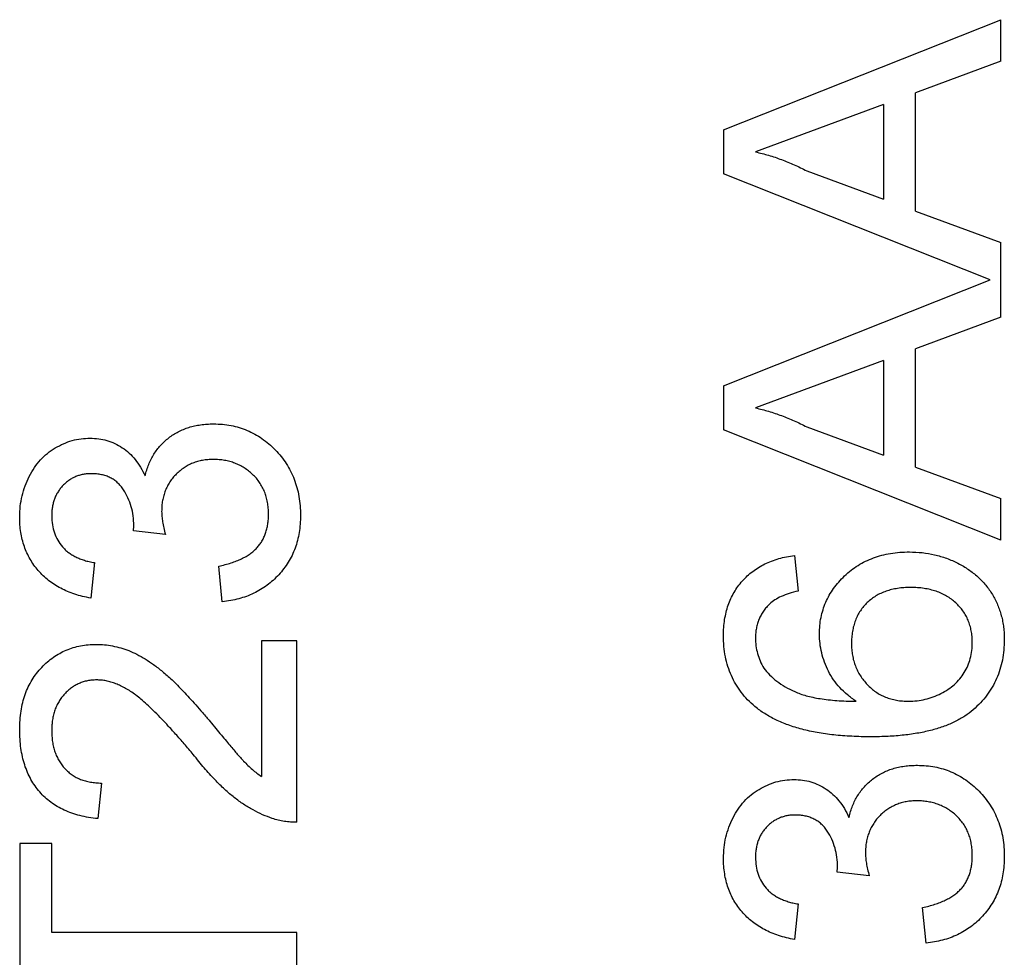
# Model space of a CAD drawing. Header units: millimetres. Extents: x 0 to 297, y 0 to 210.
# Tile 164 of 172: x 197.457 to 198.345, y 143.02 to 143.866. Entities that reach past the tile are written whole.
import ezdxf

# ---------------------------------------------------------------- set-up
doc = ezdxf.new("R2010")
doc.units = ezdxf.units.MM
doc.header["$LTSCALE"] = 16.335
doc.layers.add('SOT-23_DXF_CONTINUOUS_LINE', color=7, linetype='CONTINUOUS')

msp = doc.modelspace()

# ---------------------------------------------------------------- linework, layer by layer
at = {"layer": 'SOT-23_DXF_CONTINUOUS_LINE', "color": 7, "linetype": 'Continuous'}
for p, q in [((198.09204, 143.76626), (198.34204, 143.86552)), ((198.34204, 143.82811), (198.34204, 143.86552)), ((198.34204, 143.82811), (198.26511, 143.79966)), ((198.26511, 143.69309), (198.26511, 143.79966)), ((198.23627, 143.78905), (198.17056, 143.76476)), ((198.23627, 143.78905), (198.23627, 143.70371)), ((198.09204, 143.76626), (198.09204, 143.7265)), ((198.17056, 143.76476), (198.12088, 143.74638)), ((198.16706, 143.7293), (198.23627, 143.70371)), ((198.33258, 143.63099), (198.09204, 143.7265)), ((198.26511, 143.69309), (198.34204, 143.66465)), ((198.34204, 143.59734), (198.34204, 143.66465)), ((198.09204, 143.53549), (198.33258, 143.63099)), ((198.34204, 143.59734), (198.26511, 143.56889)), ((198.26511, 143.46232), (198.26511, 143.56889)), ((198.23627, 143.55828), (198.17056, 143.53399)), ((198.23627, 143.55828), (198.23627, 143.47294)), ((198.09204, 143.53549), (198.09204, 143.49573)), ((198.17056, 143.53399), (198.12088, 143.51561)), ((198.16706, 143.49853), (198.23627, 143.47294)), ((198.34204, 143.39647), (198.09204, 143.49573)), ((198.26511, 143.46232), (198.34204, 143.43388)), ((198.34204, 143.39647), (198.34204, 143.43388)), ((197.55998, 143.40483), (197.56034, 143.40944)), ((197.58883, 143.40153), (197.55998, 143.40483)), ((197.52473, 143.37619), (197.52152, 143.34413)), ((198.15614, 143.3826), (198.15934, 143.35054)), ((197.64011, 143.34093), (197.63691, 143.37298)), ((197.67537, 143.30567), (197.67537, 143.18338)), ((197.70742, 143.30567), (197.67537, 143.30567)), ((197.70742, 143.14221), (197.70742, 143.30567)), ((197.53114, 143.17747), (197.52793, 143.14542)), ((197.45742, 143.12298), (197.45742, 142.92747)), ((197.48627, 143.12298), (197.45742, 143.12298)), ((197.48627, 143.04285), (197.48627, 143.12298)), ((198.1946, 143.09714), (198.19495, 143.10175)), ((198.22345, 143.09383), (198.1946, 143.09714)), ((198.15934, 143.06849), (198.15614, 143.03644)), ((198.27473, 143.03324), (198.27152, 143.06529)), ((197.70742, 143.04285), (197.48627, 143.04285)), ((197.70742, 143.0076), (197.70742, 143.04285))]:
    msp.add_line(p, q, dxfattribs=at)
for points, knots in [([(198.12088, 143.74638), (198.12484, 143.74542), (198.13277, 143.74351), (198.14439, 143.73949), (198.15591, 143.7349), (198.16332, 143.73118), (198.16706, 143.7293)], [0, 0, 0, 0, 0.247294, 0.495608, 0.746359, 1, 1, 1, 1]), ([(198.12088, 143.51561), (198.12484, 143.51465), (198.13277, 143.51274), (198.14439, 143.50872), (198.15591, 143.50413), (198.16332, 143.50041), (198.16706, 143.49853)], [0, 0, 0, 0, 0.247294, 0.495608, 0.746359, 1, 1, 1, 1]), ([(197.57055, 143.45426), (197.571, 143.45606), (197.57189, 143.45957), (197.57373, 143.46462), (197.57589, 143.46937), (197.57833, 143.47388), (197.58121, 143.47802), (197.58436, 143.48193), (197.58794, 143.48546), (197.59181, 143.48873), (197.59593, 143.4917), (197.60039, 143.49419), (197.60506, 143.49635), (197.60998, 143.49819), (197.6152, 143.49951), (197.62065, 143.50045), (197.62634, 143.50108), (197.63023, 143.50115), (197.6322, 143.50119)], [0, 0, 0, 0, 0.065828, 0.128938, 0.190858, 0.251186, 0.310974, 0.37005, 0.429672, 0.489507, 0.549975, 0.610075, 0.670915, 0.732909, 0.796711, 0.861825, 0.929892, 1, 1, 1, 1]), ([(197.6322, 143.50119), (197.63489, 143.50112), (197.64018, 143.501), (197.64795, 143.49987), (197.6554, 143.49801), (197.66254, 143.49544), (197.66942, 143.49218), (197.67592, 143.4881), (197.68212, 143.4833), (197.68793, 143.47787), (197.69328, 143.47192), (197.69791, 143.46546), (197.70184, 143.45862), (197.70505, 143.45138), (197.70756, 143.44376), (197.70937, 143.43577), (197.71043, 143.42736), (197.71056, 143.42163), (197.71063, 143.4187)], [0, 0, 0, 0, 0.063503, 0.124805, 0.18492, 0.244376, 0.303775, 0.364133, 0.425376, 0.488388, 0.551743, 0.61386, 0.67564, 0.737737, 0.800417, 0.864658, 0.930985, 1, 1, 1, 1]), ([(197.45742, 143.41725), (197.45753, 143.42051), (197.45773, 143.42693), (197.45939, 143.43635), (197.4621, 143.44536), (197.46585, 143.45389), (197.47045, 143.46179), (197.47595, 143.46878), (197.48227, 143.47476), (197.48933, 143.47963), (197.49686, 143.48349), (197.50467, 143.48634), (197.51275, 143.48805), (197.51823, 143.48826), (197.52097, 143.48837)], [0, 0, 0, 0, 0.092054, 0.181008, 0.26913, 0.357137, 0.443549, 0.526433, 0.607453, 0.688385, 0.767854, 0.845531, 0.922529, 1, 1, 1, 1]), ([(197.52097, 143.48837), (197.52357, 143.48826), (197.52869, 143.48804), (197.53618, 143.48641), (197.54328, 143.48364), (197.55001, 143.4799), (197.55623, 143.47505), (197.56177, 143.4691), (197.56668, 143.46215), (197.56924, 143.45694), (197.57055, 143.45426)], [0, 0, 0, 0, 0.121951, 0.240787, 0.35855, 0.479066, 0.601519, 0.727551, 0.859932, 1, 1, 1, 1]), ([(197.63195, 143.46913), (197.6303, 143.4691), (197.62706, 143.46902), (197.62231, 143.46842), (197.6178, 143.46737), (197.6135, 143.4659), (197.60943, 143.46404), (197.60554, 143.46179), (197.60193, 143.45905), (197.59855, 143.45596), (197.59544, 143.45259), (197.59279, 143.4489), (197.5905, 143.44502), (197.58866, 143.4409), (197.58719, 143.43656), (197.58614, 143.432), (197.58554, 143.4272), (197.58546, 143.42393), (197.58543, 143.42226)], [0, 0, 0, 0, 0.067051, 0.13118, 0.193722, 0.254499, 0.314763, 0.375117, 0.436023, 0.498297, 0.560571, 0.621619, 0.681973, 0.742853, 0.804272, 0.867473, 0.932273, 1, 1, 1, 1]), ([(197.68178, 143.41986), (197.68175, 143.42168), (197.6817, 143.42524), (197.68094, 143.43042), (197.6799, 143.43536), (197.67826, 143.43998), (197.67625, 143.44433), (197.67378, 143.44841), (197.67087, 143.45223), (197.66751, 143.45573), (197.66381, 143.45885), (197.65991, 143.46163), (197.65577, 143.46394), (197.65144, 143.46588), (197.64686, 143.46731), (197.64209, 143.46835), (197.63709, 143.46904), (197.63369, 143.4691), (197.63195, 143.46913)], [0, 0, 0, 0, 0.069461, 0.135658, 0.19962, 0.261651, 0.322053, 0.38234, 0.443223, 0.50493, 0.56682, 0.6276, 0.687476, 0.747351, 0.808174, 0.870133, 0.933721, 1, 1, 1, 1]), ([(197.52202, 143.45631), (197.52075, 143.45629), (197.51827, 143.45624), (197.51463, 143.45573), (197.51117, 143.45487), (197.50788, 143.45372), (197.50475, 143.45221), (197.5018, 143.45033), (197.49897, 143.44819), (197.49639, 143.44566), (197.49398, 143.44296), (197.49194, 143.43997), (197.49014, 143.43685), (197.48877, 143.43348), (197.48765, 143.42995), (197.48686, 143.42623), (197.48633, 143.42231), (197.48629, 143.41962), (197.48627, 143.41825)], [0, 0, 0, 0, 0.065093, 0.127304, 0.188122, 0.247131, 0.306077, 0.365678, 0.426103, 0.487841, 0.550317, 0.611805, 0.672737, 0.734883, 0.79768, 0.862475, 0.929775, 1, 1, 1, 1]), ([(197.56034, 143.40944), (197.56022, 143.41239), (197.56, 143.41817), (197.55817, 143.4266), (197.55528, 143.43459), (197.55183, 143.44076), (197.54859, 143.44534), (197.54567, 143.44822), (197.54257, 143.45082), (197.53901, 143.45277), (197.53523, 143.45444), (197.53108, 143.45548), (197.52666, 143.45624), (197.5236, 143.45629), (197.52202, 143.45631)], [0, 0, 0, 0, 0.129789, 0.254605, 0.378435, 0.50292, 0.565018, 0.624848, 0.683448, 0.742765, 0.802757, 0.86522, 0.930779, 1, 1, 1, 1]), ([(197.58543, 143.42226), (197.58546, 143.42079), (197.58555, 143.41767), (197.58628, 143.41274), (197.5873, 143.40728), (197.5883, 143.40351), (197.58883, 143.40153)], [0, 0, 0, 0, 0.209403, 0.444401, 0.708272, 1, 1, 1, 1]), ([(197.63691, 143.37298), (197.63883, 143.37341), (197.64256, 143.37423), (197.6479, 143.37583), (197.65285, 143.37751), (197.65731, 143.37959), (197.66146, 143.38162), (197.66513, 143.38401), (197.66841, 143.38656), (197.67129, 143.38932), (197.67377, 143.39233), (197.67594, 143.39554), (197.67775, 143.39902), (197.67919, 143.40274), (197.68035, 143.40668), (197.6812, 143.41084), (197.68171, 143.41527), (197.68176, 143.4183), (197.68178, 143.41986)], [0, 0, 0, 0, 0.082566, 0.15976, 0.233155, 0.301356, 0.365752, 0.426437, 0.484185, 0.539549, 0.593156, 0.647048, 0.701446, 0.757, 0.81384, 0.873058, 0.934963, 1, 1, 1, 1]), ([(197.71063, 143.4187), (197.71058, 143.41608), (197.71048, 143.41091), (197.70946, 143.40335), (197.70803, 143.3961), (197.70581, 143.38923), (197.7031, 143.38266), (197.69964, 143.37649), (197.69567, 143.37061), (197.69107, 143.36514), (197.686, 143.36011), (197.68052, 143.35562), (197.67465, 143.35176), (197.66848, 143.34836), (197.6619, 143.34561), (197.65495, 143.34347), (197.64766, 143.34184), (197.64266, 143.34124), (197.64011, 143.34093)], [0, 0, 0, 0, 0.067794, 0.133464, 0.196934, 0.258481, 0.319787, 0.380431, 0.44099, 0.502867, 0.564806, 0.625526, 0.685604, 0.746041, 0.807347, 0.869717, 0.93379, 1, 1, 1, 1]), ([(197.52152, 143.34413), (197.51904, 143.34464), (197.51418, 143.34562), (197.50716, 143.34762), (197.50057, 143.35007), (197.49444, 143.353), (197.4887, 143.35629), (197.48341, 143.36008), (197.47855, 143.36428), (197.47412, 143.36891), (197.47017, 143.3739), (197.46676, 143.37922), (197.46387, 143.38484), (197.46154, 143.39075), (197.45965, 143.39696), (197.45839, 143.40347), (197.45754, 143.41027), (197.45746, 143.41489), (197.45742, 143.41725)], [0, 0, 0, 0, 0.071036, 0.139343, 0.204958, 0.268332, 0.330129, 0.390664, 0.450861, 0.510587, 0.570374, 0.629455, 0.687994, 0.747581, 0.807839, 0.870034, 0.93381, 1, 1, 1, 1]), ([(197.48627, 143.41825), (197.48637, 143.41557), (197.48657, 143.41039), (197.48844, 143.40297), (197.49147, 143.39625), (197.49501, 143.39128), (197.4984, 143.38774), (197.50128, 143.38533), (197.50445, 143.38317), (197.50792, 143.38126), (197.51171, 143.37963), (197.51576, 143.37815), (197.52014, 143.37701), (197.52317, 143.37647), (197.52473, 143.37619)], [0, 0, 0, 0, 0.127797, 0.246795, 0.362284, 0.477652, 0.536237, 0.59559, 0.656344, 0.719085, 0.784349, 0.852876, 0.924551, 1, 1, 1, 1]), ([(198.17857, 143.31193), (198.17864, 143.31444), (198.17878, 143.31939), (198.17983, 143.32669), (198.18168, 143.33368), (198.18409, 143.34043), (198.18737, 143.34682), (198.19121, 143.35298), (198.19588, 143.35879), (198.20113, 143.36432), (198.20697, 143.36935), (198.21326, 143.37381), (198.22, 143.37752), (198.22716, 143.38053), (198.23471, 143.38288), (198.24266, 143.38459), (198.25105, 143.38559), (198.25678, 143.38573), (198.2597, 143.3858)], [0, 0, 0, 0, 0.061347, 0.121203, 0.179863, 0.238152, 0.296252, 0.35519, 0.415676, 0.478379, 0.541524, 0.603977, 0.666513, 0.729491, 0.79371, 0.859736, 0.928449, 1, 1, 1, 1]), ([(198.2597, 143.3858), (198.26357, 143.38568), (198.27119, 143.38543), (198.28243, 143.38345), (198.29325, 143.38027), (198.30182, 143.37646), (198.30839, 143.37297), (198.31298, 143.37), (198.3173, 143.36682), (198.3214, 143.3635), (198.32509, 143.35979), (198.32856, 143.35592), (198.33167, 143.35176), (198.33454, 143.34743), (198.33702, 143.34286), (198.33923, 143.33816), (198.34111, 143.33332), (198.34259, 143.3283), (198.34381, 143.32314), (198.34465, 143.31781), (198.34517, 143.31234), (198.34522, 143.30865), (198.34524, 143.30677)], [0, 0, 0, 0, 0.088899, 0.17544, 0.261633, 0.34801, 0.390819, 0.432814, 0.473776, 0.514166, 0.554107, 0.594121, 0.63362, 0.673585, 0.71348, 0.75336, 0.792891, 0.833007, 0.873643, 0.914893, 0.95695, 1, 1, 1, 1]), ([(198.09204, 143.31043), (198.09208, 143.31287), (198.09216, 143.31766), (198.09298, 143.32468), (198.09434, 143.33136), (198.09617, 143.33771), (198.09861, 143.3437), (198.1015, 143.34939), (198.10498, 143.35473), (198.10899, 143.35967), (198.11343, 143.36424), (198.11834, 143.36833), (198.12364, 143.37192), (198.12936, 143.37506), (198.13547, 143.3777), (198.14198, 143.37987), (198.14891, 143.38151), (198.15369, 143.38223), (198.15614, 143.3826)], [0, 0, 0, 0, 0.068499, 0.134572, 0.198208, 0.259784, 0.319951, 0.379508, 0.438814, 0.498497, 0.558182, 0.617438, 0.677522, 0.737959, 0.80033, 0.86409, 0.930622, 1, 1, 1, 1]), ([(198.15934, 143.35054), (198.15659, 143.34985), (198.1514, 143.34855), (198.14436, 143.34582), (198.13841, 143.34281), (198.1352, 143.3402), (198.1337, 143.33898)], [0, 0, 0, 0, 0.299802, 0.564331, 0.796204, 1, 1, 1, 1]), ([(198.26071, 143.35375), (198.2587, 143.35372), (198.25478, 143.35366), (198.24906, 143.35297), (198.24365, 143.35197), (198.23859, 143.35043), (198.23385, 143.34854), (198.22944, 143.34617), (198.22534, 143.34342), (198.22164, 143.34018), (198.21828, 143.33665), (198.21536, 143.33277), (198.21289, 143.32858), (198.21087, 143.32408), (198.20932, 143.31926), (198.20825, 143.31412), (198.2075, 143.3087), (198.20745, 143.30497), (198.20742, 143.30307)], [0, 0, 0, 0, 0.072229, 0.141252, 0.207439, 0.270245, 0.331238, 0.391254, 0.450152, 0.509008, 0.567734, 0.625726, 0.683708, 0.742407, 0.803094, 0.865865, 0.931379, 1, 1, 1, 1]), ([(198.31639, 143.30432), (198.31635, 143.30611), (198.31625, 143.3096), (198.31552, 143.31471), (198.3144, 143.31959), (198.31273, 143.32421), (198.31061, 143.32855), (198.30803, 143.33265), (198.30498, 143.3365), (198.30146, 143.34005), (198.29756, 143.34327), (198.29328, 143.34606), (198.2887, 143.34852), (198.28371, 143.35038), (198.27844, 143.35189), (198.27283, 143.353), (198.26688, 143.35365), (198.26279, 143.35372), (198.26071, 143.35375)], [0, 0, 0, 0, 0.063965, 0.124854, 0.184383, 0.242748, 0.2999, 0.357059, 0.415719, 0.475258, 0.535508, 0.596291, 0.657728, 0.721052, 0.786261, 0.853834, 0.925318, 1, 1, 1, 1]), ([(198.1337, 143.33898), (198.13268, 143.33793), (198.13067, 143.33586), (198.12805, 143.33247), (198.12583, 143.3289), (198.12403, 143.32514), (198.1226, 143.3212), (198.12161, 143.31706), (198.12099, 143.31275), (198.12092, 143.30981), (198.12088, 143.30833)], [0, 0, 0, 0, 0.128545, 0.252818, 0.375212, 0.497113, 0.618546, 0.742222, 0.869458, 1, 1, 1, 1]), ([(198.12043, 143.24638), (198.11816, 143.2484), (198.11368, 143.25238), (198.1079, 143.25918), (198.10296, 143.26644), (198.09897, 143.27425), (198.09586, 143.28257), (198.0936, 143.2914), (198.09229, 143.30076), (198.09212, 143.30715), (198.09204, 143.31043)], [0, 0, 0, 0, 0.125625, 0.247619, 0.368528, 0.488104, 0.609878, 0.735382, 0.864448, 1, 1, 1, 1]), ([(198.12088, 143.30833), (198.12096, 143.30592), (198.12111, 143.30115), (198.12262, 143.29416), (198.12486, 143.28737), (198.12714, 143.28316), (198.12829, 143.28103)], [0, 0, 0, 0, 0.252584, 0.499095, 0.747119, 1, 1, 1, 1]), ([(198.21153, 143.25119), (198.20887, 143.25308), (198.20368, 143.25677), (198.19688, 143.2633), (198.19113, 143.27043), (198.18654, 143.27816), (198.18299, 143.2863), (198.18043, 143.29466), (198.17886, 143.30324), (198.17867, 143.30902), (198.17857, 143.31193)], [0, 0, 0, 0, 0.13549, 0.265229, 0.390778, 0.51542, 0.638317, 0.759642, 0.878902, 1, 1, 1, 1]), ([(198.34524, 143.30677), (198.34515, 143.30362), (198.34498, 143.29742), (198.34366, 143.28835), (198.34146, 143.27974), (198.33837, 143.27157), (198.33448, 143.26381), (198.3296, 143.25654), (198.32387, 143.24972), (198.31727, 143.24335), (198.30965, 143.23758), (198.30086, 143.23264), (198.29096, 143.22843), (198.27994, 143.22499), (198.26778, 143.22238), (198.25451, 143.22051), (198.24013, 143.21936), (198.23016, 143.21921), (198.225, 143.21913)], [0, 0, 0, 0, 0.056157, 0.110133, 0.162537, 0.213912, 0.265146, 0.31651, 0.369179, 0.423123, 0.479276, 0.538691, 0.601978, 0.670125, 0.74365, 0.82281, 0.908261, 1, 1, 1, 1]), ([(198.25905, 143.25119), (198.26156, 143.25127), (198.26655, 143.25145), (198.27395, 143.25281), (198.28117, 143.25502), (198.28813, 143.25805), (198.2946, 143.2618), (198.30033, 143.26624), (198.30524, 143.2713), (198.30934, 143.27693), (198.31249, 143.28313), (198.31477, 143.28978), (198.31615, 143.2969), (198.31631, 143.30181), (198.31639, 143.30432)], [0, 0, 0, 0, 0.086177, 0.171222, 0.257573, 0.34515, 0.431508, 0.513644, 0.593539, 0.672806, 0.752058, 0.831493, 0.913823, 1, 1, 1, 1]), ([(197.45742, 143.22554), (197.45747, 143.22844), (197.45757, 143.23407), (197.45855, 143.24227), (197.46009, 143.25002), (197.46223, 143.25732), (197.46504, 143.26415), (197.46847, 143.27051), (197.47249, 143.27642), (197.47715, 143.28179), (197.48224, 143.28663), (197.48766, 143.29088), (197.49341, 143.29443), (197.4994, 143.29745), (197.50575, 143.29969), (197.51238, 143.30126), (197.5193, 143.30233), (197.52402, 143.30242), (197.52643, 143.30247)], [0, 0, 0, 0, 0.074712, 0.145539, 0.213339, 0.278615, 0.342094, 0.40389, 0.465063, 0.526577, 0.587328, 0.64638, 0.704345, 0.761672, 0.819418, 0.878039, 0.937796, 1, 1, 1, 1]), ([(197.52643, 143.30247), (197.5289, 143.3024), (197.53386, 143.30226), (197.54126, 143.30118), (197.54859, 143.29934), (197.55592, 143.2969), (197.56329, 143.29356), (197.5708, 143.28935), (197.57847, 143.28412), (197.585, 143.27909), (197.59047, 143.2744), (197.59497, 143.27025), (197.59976, 143.26545), (197.60499, 143.26018), (197.61048, 143.25422), (197.6164, 143.24775), (197.62258, 143.24061), (197.62681, 143.23566), (197.62899, 143.23311)], [0, 0, 0, 0, 0.057945, 0.116018, 0.174826, 0.234683, 0.296827, 0.364061, 0.436192, 0.51426, 0.556976, 0.604856, 0.657675, 0.715751, 0.77884, 0.847501, 0.921228, 1, 1, 1, 1]), ([(198.20742, 143.30307), (198.20745, 143.3013), (198.2075, 143.2978), (198.20826, 143.29268), (198.20933, 143.28775), (198.2109, 143.28301), (198.21291, 143.27849), (198.21536, 143.27416), (198.21832, 143.27008), (198.22163, 143.26621), (198.22531, 143.26267), (198.22929, 143.25957), (198.23359, 143.25703), (198.23812, 143.25482), (198.24297, 143.2532), (198.24809, 143.25205), (198.25347, 143.25133), (198.25716, 143.25123), (198.25905, 143.25119)], [0, 0, 0, 0, 0.064812, 0.127718, 0.189086, 0.249562, 0.309738, 0.370215, 0.431085, 0.493911, 0.55657, 0.617553, 0.678119, 0.739063, 0.801665, 0.864956, 0.93089, 1, 1, 1, 1]), ([(198.12829, 143.28103), (198.13002, 143.27894), (198.13358, 143.27466), (198.14014, 143.26906), (198.14779, 143.26406), (198.15492, 143.26036), (198.16132, 143.25777), (198.1668, 143.25609), (198.17286, 143.25465), (198.17948, 143.25346), (198.18667, 143.25253), (198.19444, 143.25176), (198.20279, 143.25133), (198.20856, 143.25123), (198.21153, 143.25119)], [0, 0, 0, 0, 0.088609, 0.181893, 0.280787, 0.38702, 0.444107, 0.506454, 0.574396, 0.647656, 0.726426, 0.811458, 0.90278, 1, 1, 1, 1]), ([(197.52673, 143.27042), (197.52533, 143.27038), (197.52257, 143.27031), (197.51854, 143.26967), (197.51465, 143.26876), (197.51098, 143.26731), (197.50743, 143.26557), (197.5041, 143.26334), (197.5009, 143.26077), (197.49794, 143.25782), (197.49515, 143.2546), (197.49284, 143.251), (197.49075, 143.24726), (197.48908, 143.24325), (197.48784, 143.23898), (197.48695, 143.23447), (197.48639, 143.22973), (197.48631, 143.2265), (197.48627, 143.22484)], [0, 0, 0, 0, 0.061762, 0.121174, 0.179421, 0.236843, 0.294322, 0.353191, 0.412721, 0.474522, 0.537057, 0.599591, 0.662367, 0.725246, 0.790316, 0.857724, 0.927232, 1, 1, 1, 1]), ([(197.61392, 143.20321), (197.61121, 143.20643), (197.606, 143.21262), (197.59826, 143.22137), (197.59108, 143.22936), (197.58432, 143.23646), (197.57806, 143.24274), (197.5723, 143.2482), (197.56707, 143.2529), (197.56217, 143.25678), (197.55754, 143.26005), (197.55303, 143.26282), (197.54855, 143.26513), (197.54413, 143.26705), (197.53973, 143.26857), (197.53535, 143.26961), (197.53103, 143.27031), (197.52815, 143.27038), (197.52673, 143.27042)], [0, 0, 0, 0, 0.11141, 0.214526, 0.309417, 0.396087, 0.474284, 0.544374, 0.60642, 0.660582, 0.709794, 0.756451, 0.800767, 0.843168, 0.884295, 0.923885, 0.962359, 1, 1, 1, 1]), ([(198.225, 143.21913), (198.22206, 143.21915), (198.21626, 143.21917), (198.20773, 143.21957), (198.1995, 143.22002), (198.19158, 143.2208), (198.18396, 143.22172), (198.17667, 143.22295), (198.16966, 143.22427), (198.16298, 143.22588), (198.15657, 143.22767), (198.15051, 143.22974), (198.1447, 143.23192), (198.13925, 143.23439), (198.13406, 143.23703), (198.12923, 143.23994), (198.12466, 143.243), (198.12184, 143.24526), (198.12043, 143.24638)], [0, 0, 0, 0, 0.080034, 0.157854, 0.232564, 0.304731, 0.374384, 0.441663, 0.506048, 0.568692, 0.628715, 0.687238, 0.743227, 0.797567, 0.850239, 0.901629, 0.951067, 1, 1, 1, 1]), ([(197.62899, 143.23311), (197.63078, 143.23092), (197.63418, 143.22674), (197.6391, 143.2208), (197.64362, 143.21548), (197.64759, 143.21065), (197.65118, 143.2065), (197.65426, 143.20287), (197.65697, 143.1999), (197.66108, 143.19537), (197.66694, 143.18963), (197.67263, 143.18541), (197.67537, 143.18338)], [0, 0, 0, 0, 0.1242, 0.23683, 0.339495, 0.431254, 0.511455, 0.581223, 0.640495, 0.688308, 0.850333, 1, 1, 1, 1]), ([(197.52793, 143.14542), (197.52514, 143.14574), (197.51971, 143.14638), (197.51184, 143.14797), (197.50451, 143.1502), (197.49764, 143.15287), (197.49133, 143.15622), (197.48545, 143.16), (197.48019, 143.16446), (197.47538, 143.16939), (197.47115, 143.17484), (197.46745, 143.18076), (197.46435, 143.18715), (197.46179, 143.19397), (197.45985, 143.20124), (197.45845, 143.20894), (197.4576, 143.2171), (197.45748, 143.22269), (197.45742, 143.22554)], [0, 0, 0, 0, 0.070675, 0.137493, 0.201473, 0.262869, 0.32255, 0.380737, 0.43822, 0.495487, 0.553484, 0.611346, 0.670644, 0.731587, 0.794183, 0.859445, 0.928208, 1, 1, 1, 1]), ([(197.48627, 143.22484), (197.48631, 143.22311), (197.48638, 143.2197), (197.48695, 143.21473), (197.48782, 143.21001), (197.48915, 143.20556), (197.49082, 143.20137), (197.49293, 143.19747), (197.49531, 143.19379), (197.49812, 143.19045), (197.50124, 143.18743), (197.50464, 143.18475), (197.50838, 143.18255), (197.51238, 143.18074), (197.51665, 143.17928), (197.52123, 143.17822), (197.5261, 143.17764), (197.52943, 143.17753), (197.53114, 143.17747)], [0, 0, 0, 0, 0.070696, 0.138358, 0.20337, 0.2657, 0.327256, 0.386512, 0.445858, 0.505173, 0.56378, 0.622343, 0.680824, 0.739795, 0.800801, 0.864239, 0.930631, 1, 1, 1, 1]), ([(197.68518, 143.14557), (197.68226, 143.14663), (197.67629, 143.14879), (197.66769, 143.15316), (197.65913, 143.15831), (197.65217, 143.16332), (197.64661, 143.16791), (197.64226, 143.17176), (197.6378, 143.17602), (197.63324, 143.1807), (197.62855, 143.18575), (197.62372, 143.19117), (197.61882, 143.19702), (197.61558, 143.20111), (197.61392, 143.20321)], [0, 0, 0, 0, 0.100388, 0.204407, 0.310686, 0.422157, 0.480685, 0.543238, 0.6095, 0.679555, 0.753841, 0.831641, 0.913813, 1, 1, 1, 1]), ([(198.20517, 143.14657), (198.20562, 143.14836), (198.20651, 143.15188), (198.20835, 143.15693), (198.2105, 143.16168), (198.21294, 143.16619), (198.21583, 143.17033), (198.21898, 143.17424), (198.22256, 143.17777), (198.22642, 143.18103), (198.23055, 143.184), (198.235, 143.1865), (198.23968, 143.18866), (198.2446, 143.1905), (198.24981, 143.19182), (198.25527, 143.19276), (198.26096, 143.19338), (198.26484, 143.19346), (198.26682, 143.19349)], [0, 0, 0, 0, 0.065828, 0.128938, 0.190858, 0.251186, 0.310974, 0.37005, 0.429672, 0.489507, 0.549975, 0.610075, 0.670915, 0.732909, 0.796711, 0.861825, 0.929892, 1, 1, 1, 1]), ([(198.26682, 143.19349), (198.26951, 143.19343), (198.2748, 143.19331), (198.28257, 143.19218), (198.29001, 143.19032), (198.29716, 143.18775), (198.30403, 143.18449), (198.31054, 143.1804), (198.31673, 143.17561), (198.32255, 143.17018), (198.32789, 143.16423), (198.33252, 143.15777), (198.33646, 143.15093), (198.33966, 143.14369), (198.34218, 143.13607), (198.34399, 143.12808), (198.34505, 143.11967), (198.34518, 143.11394), (198.34524, 143.11101)], [0, 0, 0, 0, 0.063503, 0.124805, 0.18492, 0.244376, 0.303775, 0.364133, 0.425376, 0.488388, 0.551743, 0.61386, 0.67564, 0.737737, 0.800417, 0.864658, 0.930985, 1, 1, 1, 1]), ([(198.09204, 143.10956), (198.09214, 143.11282), (198.09235, 143.11923), (198.094, 143.12866), (198.09671, 143.13767), (198.10047, 143.14619), (198.10506, 143.15409), (198.11056, 143.16108), (198.11688, 143.16707), (198.12395, 143.17194), (198.13147, 143.1758), (198.13928, 143.17865), (198.14737, 143.18035), (198.15284, 143.18057), (198.15559, 143.18067)], [0, 0, 0, 0, 0.092054, 0.181008, 0.26913, 0.357137, 0.443549, 0.526433, 0.607453, 0.688385, 0.767854, 0.845531, 0.922529, 1, 1, 1, 1]), ([(198.15559, 143.18067), (198.15818, 143.18057), (198.16331, 143.18035), (198.1708, 143.17871), (198.1779, 143.17595), (198.18463, 143.1722), (198.19084, 143.16735), (198.19638, 143.1614), (198.20129, 143.15445), (198.20385, 143.14925), (198.20517, 143.14657)], [0, 0, 0, 0, 0.121951, 0.240787, 0.35855, 0.479066, 0.601519, 0.727551, 0.859932, 1, 1, 1, 1]), ([(198.26657, 143.16144), (198.26491, 143.1614), (198.26167, 143.16133), (198.25692, 143.16073), (198.25241, 143.15967), (198.24812, 143.15821), (198.24405, 143.15635), (198.24016, 143.1541), (198.23655, 143.15136), (198.23317, 143.14827), (198.23005, 143.1449), (198.2274, 143.14121), (198.22512, 143.13733), (198.22327, 143.13321), (198.22181, 143.12887), (198.22076, 143.12431), (198.22015, 143.11951), (198.22008, 143.11624), (198.22004, 143.11457)], [0, 0, 0, 0, 0.067051, 0.13118, 0.193722, 0.254499, 0.314763, 0.375117, 0.436023, 0.498297, 0.560571, 0.621619, 0.681973, 0.742853, 0.804272, 0.867473, 0.932273, 1, 1, 1, 1]), ([(198.31639, 143.11216), (198.31637, 143.11399), (198.31632, 143.11755), (198.31556, 143.12273), (198.31451, 143.12767), (198.31287, 143.13228), (198.31087, 143.13664), (198.30839, 143.14072), (198.30548, 143.14454), (198.30213, 143.14804), (198.29843, 143.15116), (198.29453, 143.15394), (198.29038, 143.15624), (198.28606, 143.15818), (198.28148, 143.15961), (198.2767, 143.16066), (198.27171, 143.16135), (198.2683, 143.16141), (198.26657, 143.16144)], [0, 0, 0, 0, 0.069461, 0.135658, 0.19962, 0.261651, 0.322053, 0.38234, 0.443223, 0.50493, 0.56682, 0.6276, 0.687476, 0.747351, 0.808174, 0.870133, 0.933721, 1, 1, 1, 1]), ([(197.70742, 143.14221), (197.70552, 143.14221), (197.70171, 143.1422), (197.69609, 143.14284), (197.69054, 143.14385), (197.68698, 143.14499), (197.68518, 143.14557)], [0, 0, 0, 0, 0.252643, 0.50444, 0.750407, 1, 1, 1, 1]), ([(198.15664, 143.14862), (198.15537, 143.1486), (198.15288, 143.14855), (198.14924, 143.14804), (198.14579, 143.14718), (198.14249, 143.14603), (198.13937, 143.14452), (198.13642, 143.14264), (198.13358, 143.1405), (198.13101, 143.13797), (198.12859, 143.13526), (198.12656, 143.13228), (198.12475, 143.12916), (198.12339, 143.12579), (198.12226, 143.12226), (198.12148, 143.11853), (198.12095, 143.11462), (198.1209, 143.11193), (198.12088, 143.11056)], [0, 0, 0, 0, 0.065093, 0.127304, 0.188122, 0.247131, 0.306077, 0.365678, 0.426103, 0.487841, 0.550317, 0.611805, 0.672737, 0.734883, 0.79768, 0.862475, 0.929775, 1, 1, 1, 1]), ([(198.19495, 143.10175), (198.19484, 143.10469), (198.19462, 143.11048), (198.19278, 143.11891), (198.18989, 143.12689), (198.18645, 143.13307), (198.18321, 143.13764), (198.18028, 143.14053), (198.17718, 143.14313), (198.17363, 143.14507), (198.16985, 143.14675), (198.1657, 143.14779), (198.16127, 143.14855), (198.15821, 143.1486), (198.15664, 143.14862)], [0, 0, 0, 0, 0.129789, 0.254605, 0.378435, 0.50292, 0.565018, 0.624848, 0.683448, 0.742765, 0.802757, 0.86522, 0.930779, 1, 1, 1, 1]), ([(198.15614, 143.03644), (198.15366, 143.03694), (198.1488, 143.03793), (198.14178, 143.03993), (198.13519, 143.04237), (198.12906, 143.04531), (198.12331, 143.04859), (198.11803, 143.05238), (198.11316, 143.05659), (198.10874, 143.06122), (198.10478, 143.06621), (198.10138, 143.07153), (198.09849, 143.07715), (198.09616, 143.08306), (198.09426, 143.08927), (198.09301, 143.09578), (198.09216, 143.10258), (198.09208, 143.1072), (198.09204, 143.10956)], [0, 0, 0, 0, 0.071036, 0.139343, 0.204958, 0.268332, 0.330129, 0.390664, 0.450861, 0.510587, 0.570374, 0.629455, 0.687994, 0.747581, 0.807839, 0.870034, 0.93381, 1, 1, 1, 1]), ([(198.12088, 143.11056), (198.12099, 143.10788), (198.12119, 143.1027), (198.12306, 143.09528), (198.12608, 143.08856), (198.12963, 143.08359), (198.13302, 143.08005), (198.13589, 143.07764), (198.13906, 143.07548), (198.14254, 143.07357), (198.14632, 143.07194), (198.15037, 143.07046), (198.15475, 143.06932), (198.15779, 143.06877), (198.15934, 143.06849)], [0, 0, 0, 0, 0.127797, 0.246795, 0.362284, 0.477652, 0.536237, 0.59559, 0.656344, 0.719085, 0.784349, 0.852876, 0.924551, 1, 1, 1, 1]), ([(198.22004, 143.11457), (198.22008, 143.1131), (198.22016, 143.10997), (198.22089, 143.10505), (198.22192, 143.09959), (198.22292, 143.09581), (198.22345, 143.09383)], [0, 0, 0, 0, 0.209403, 0.444401, 0.708272, 1, 1, 1, 1]), ([(198.27152, 143.06529), (198.27345, 143.06572), (198.27718, 143.06654), (198.28251, 143.06813), (198.28747, 143.06981), (198.29193, 143.0719), (198.29608, 143.07393), (198.29975, 143.07632), (198.30303, 143.07887), (198.30591, 143.08163), (198.30839, 143.08464), (198.31055, 143.08785), (198.31237, 143.09133), (198.3138, 143.09505), (198.31496, 143.09898), (198.31582, 143.10315), (198.31632, 143.10758), (198.31637, 143.11061), (198.31639, 143.11216)], [0, 0, 0, 0, 0.082566, 0.15976, 0.233155, 0.301356, 0.365752, 0.426437, 0.484185, 0.539549, 0.593156, 0.647048, 0.701446, 0.757, 0.81384, 0.873058, 0.934963, 1, 1, 1, 1]), ([(198.34524, 143.11101), (198.34519, 143.10839), (198.34509, 143.10322), (198.34408, 143.09566), (198.34264, 143.08841), (198.34042, 143.08154), (198.33772, 143.07496), (198.33426, 143.06879), (198.33029, 143.06292), (198.32569, 143.05745), (198.32061, 143.05242), (198.31514, 143.04793), (198.30927, 143.04407), (198.3031, 143.04067), (198.29651, 143.03792), (198.28956, 143.03578), (198.28228, 143.03415), (198.27727, 143.03354), (198.27473, 143.03324)], [0, 0, 0, 0, 0.067794, 0.133464, 0.196934, 0.258481, 0.319787, 0.380431, 0.44099, 0.502867, 0.564806, 0.625526, 0.685604, 0.746041, 0.807347, 0.869717, 0.93379, 1, 1, 1, 1])]:
    msp.add_open_spline(points, degree=3, knots=knots, dxfattribs=at)

doc.saveas('drawing.dxf')
